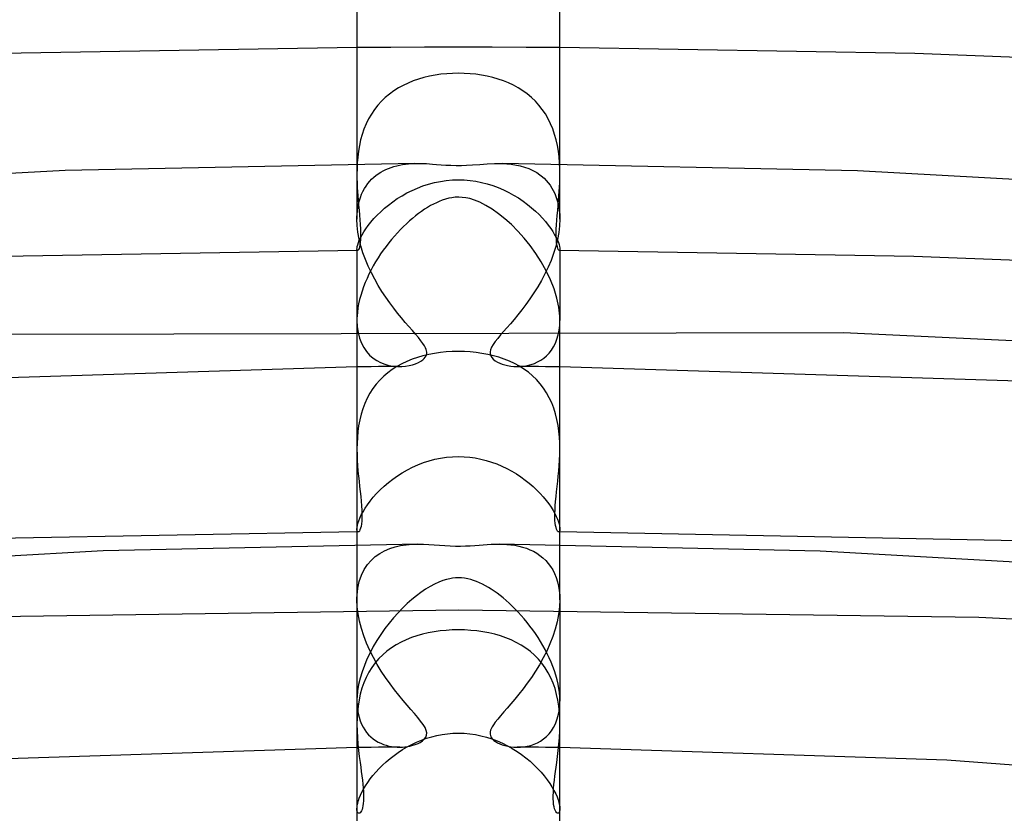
# Model space of a CAD drawing. Header units: millimetres. Extents: x -247 to 247, y -141 to 230.
# Tile 65 of 99: x -9 to 11, y 196 to 211. Entities that reach past the tile are written whole.
import ezdxf

# ---------------------------------------------------------------- set-up
doc = ezdxf.new("R2010")
doc.units = ezdxf.units.MM
doc.layers.add('HIDDEN', color=7, linetype='Continuous')
doc.layers.add('THICK', color=7, linetype='Continuous')

msp = doc.modelspace()

# ---------------------------------------------------------------- linework, layer by layer
at = {"layer": 'HIDDEN'}
for p, q in [((-1.333, 210.937), (-2, 210.934)), ((-0.667, 210.939), (-1.333, 210.937)), ((0, 210.94), (-0.667, 210.939)), ((0.667, 210.939), (0, 210.94)), ((1.333, 210.937), (0.667, 210.939)), ((2, 210.934), (1.333, 210.937)), ((-0.569, 210.369), (-0.679, 210.344)), ((-0.458, 210.391), (-0.569, 210.369)), ((-0.345, 210.407), (-0.458, 210.391)), ((-0.231, 210.418), (-0.345, 210.407)), ((-0.116, 210.425), (-0.231, 210.418)), ((0, 210.428), (-0.116, 210.425)), ((0.115, 210.425), (0, 210.428)), ((0.23, 210.418), (0.115, 210.425)), ((0.344, 210.407), (0.23, 210.418)), ((0.457, 210.391), (0.344, 210.407)), ((0.568, 210.37), (0.457, 210.391)), ((0.677, 210.344), (0.568, 210.37)), ((-1.089, 210.19), (-1.183, 210.139)), ((-0.991, 210.236), (-1.089, 210.19)), ((-0.89, 210.277), (-0.991, 210.236)), ((-0.786, 210.313), (-0.89, 210.277)), ((-0.679, 210.344), (-0.786, 210.313)), ((0.784, 210.313), (0.677, 210.344)), ((0.888, 210.278), (0.784, 210.313)), ((0.989, 210.237), (0.888, 210.278)), ((1.087, 210.191), (0.989, 210.237)), ((1.181, 210.14), (1.087, 210.191)), ((-1.36, 210.019), (-1.442, 209.951)), ((-1.274, 210.082), (-1.36, 210.019)), ((-1.183, 210.139), (-1.274, 210.082)), ((1.272, 210.083), (1.181, 210.14)), ((1.358, 210.021), (1.272, 210.083)), ((1.439, 209.953), (1.358, 210.021)), ((-1.59, 209.798), (-1.656, 209.714)), ((-1.518, 209.877), (-1.59, 209.798)), ((-1.442, 209.951), (-1.518, 209.877)), ((1.517, 209.879), (1.439, 209.953)), ((1.588, 209.8), (1.517, 209.879)), ((1.654, 209.716), (1.588, 209.8)), ((-1.716, 209.624), (-1.771, 209.53)), ((-1.656, 209.714), (-1.716, 209.624)), ((1.715, 209.627), (1.654, 209.716)), ((1.769, 209.533), (1.715, 209.627)), ((-1.819, 209.43), (-1.861, 209.328)), ((-1.771, 209.53), (-1.819, 209.43)), ((1.818, 209.434), (1.769, 209.533)), ((1.86, 209.33), (1.818, 209.434)), ((-1.897, 209.222), (-1.927, 209.114)), ((-1.861, 209.328), (-1.897, 209.222)), ((1.896, 209.224), (1.86, 209.33)), ((1.927, 209.116), (1.896, 209.224)), ((-1.927, 209.114), (-1.951, 209.003)), ((1.951, 209.005), (1.927, 209.116)), ((1.97, 208.893), (1.951, 209.005)), ((-1.97, 208.89), (-1.984, 208.777)), ((-1.951, 209.003), (-1.97, 208.89)), ((1.984, 208.779), (1.97, 208.893)), ((-2, 208.643), (-2, 207.555)), ((-1.993, 208.665), (-1.998, 208.553)), ((-1.984, 208.777), (-1.993, 208.665)), ((-1.215, 208.606), (-1.158, 208.619)), ((-1.158, 208.619), (-1.1, 208.629)), ((-1.1, 208.629), (-1.04, 208.637)), ((-1.04, 208.637), (-0.981, 208.643)), ((-0.981, 208.643), (-0.921, 208.648)), ((-0.921, 208.648), (-0.862, 208.65)), ((0.868, 208.65), (1.042, 208.637)), ((1.042, 208.637), (1.217, 208.606)), ((1.993, 208.666), (1.984, 208.779)), ((1.998, 208.553), (1.993, 208.666)), ((2, 207.555), (2, 208.643)), ((-1.998, 208.553), (-2, 208.441)), ((-2, 208.441), (-1.999, 208.353)), ((-1.625, 208.416), (-1.579, 208.449)), ((-1.579, 208.449), (-1.532, 208.479)), ((-1.532, 208.479), (-1.483, 208.507)), ((-1.483, 208.507), (-1.432, 208.532)), ((-1.432, 208.532), (-1.38, 208.554)), ((-1.38, 208.554), (-1.326, 208.574)), ((-1.326, 208.574), (-1.272, 208.591)), ((-1.272, 208.591), (-1.215, 208.606)), ((1.217, 208.606), (1.387, 208.551)), ((1.387, 208.551), (1.546, 208.471)), ((1.546, 208.471), (1.687, 208.363)), ((2, 208.442), (1.998, 208.553)), ((1.999, 208.354), (2, 208.442)), ((-1.999, 208.353), (-1.997, 208.266)), ((-1.997, 208.266), (-1.993, 208.18)), ((-1.821, 208.206), (-1.786, 208.254)), ((-1.786, 208.254), (-1.749, 208.299)), ((-1.749, 208.299), (-1.71, 208.341)), ((-1.71, 208.341), (-1.668, 208.38)), ((-1.668, 208.38), (-1.625, 208.416)), ((-0.7, 208.208), (-0.588, 208.244)), ((-0.588, 208.244), (-0.473, 208.274)), ((-0.473, 208.274), (-0.356, 208.298)), ((-0.356, 208.298), (-0.238, 208.316)), ((-0.238, 208.316), (-0.119, 208.326)), ((-0.119, 208.326), (0, 208.33)), ((0, 208.33), (0.116, 208.326)), ((0.116, 208.326), (0.231, 208.316)), ((0.231, 208.316), (0.345, 208.3)), ((0.345, 208.3), (0.458, 208.278)), ((0.458, 208.278), (0.569, 208.249)), ((0.569, 208.249), (0.679, 208.215)), ((1.687, 208.363), (1.808, 208.225)), ((1.993, 208.182), (1.997, 208.267)), ((1.997, 208.267), (1.999, 208.354)), ((-1.993, 208.18), (-1.988, 208.096)), ((-1.988, 208.096), (-1.982, 208.014)), ((-1.932, 207.983), (-1.909, 208.043)), ((-1.909, 208.043), (-1.882, 208.101)), ((-1.882, 208.101), (-1.853, 208.155)), ((-1.853, 208.155), (-1.821, 208.206)), ((-1.111, 208.015), (-1.014, 208.069)), ((-1.014, 208.069), (-0.913, 208.12)), ((-0.913, 208.12), (-0.808, 208.166)), ((-0.808, 208.166), (-0.7, 208.208)), ((0.679, 208.215), (0.786, 208.175)), ((0.786, 208.175), (0.89, 208.131)), ((0.89, 208.131), (0.991, 208.081)), ((0.991, 208.081), (1.089, 208.028)), ((1.808, 208.225), (1.902, 208.058)), ((1.902, 208.058), (1.967, 207.864)), ((1.982, 208.015), (1.988, 208.098)), ((1.988, 208.098), (1.993, 208.182)), ((-1.982, 208.014), (-1.975, 207.934)), ((-1.982, 207.787), (-1.968, 207.855)), ((-1.975, 207.934), (-1.966, 207.83)), ((-1.968, 207.855), (-1.952, 207.921)), ((-1.952, 207.921), (-1.932, 207.983)), ((-1.377, 207.832), (-1.293, 207.896)), ((-1.293, 207.896), (-1.204, 207.957)), ((-1.204, 207.957), (-1.111, 208.015)), ((1.089, 208.028), (1.184, 207.97)), ((1.184, 207.97), (1.274, 207.909)), ((1.274, 207.909), (1.36, 207.845)), ((1.36, 207.845), (1.442, 207.779)), ((1.966, 207.828), (1.975, 207.934)), ((1.967, 207.864), (1.997, 207.643)), ((1.975, 207.934), (1.982, 208.015)), ((-1.998, 207.643), (-1.991, 207.716)), ((-1.991, 207.716), (-1.982, 207.787)), ((-1.966, 207.83), (-1.957, 207.73)), ((-1.957, 207.73), (-1.949, 207.633)), ((-1.6, 207.632), (-1.53, 207.7)), ((-1.53, 207.7), (-1.456, 207.767)), ((-1.456, 207.767), (-1.377, 207.832)), ((1.442, 207.779), (1.518, 207.711)), ((1.518, 207.711), (1.59, 207.642)), ((1.948, 207.627), (1.957, 207.725)), ((1.957, 207.725), (1.966, 207.828)), ((-2, 207.585), (-1.999, 207.6)), ((-2, 207.57), (-2, 207.585)), ((-2, 207.555), (-2, 207.57)), ((-1.995, 207.427), (-2, 207.555)), ((-1.999, 207.614), (-1.998, 207.629)), ((-1.999, 207.6), (-1.999, 207.614)), ((-1.998, 207.629), (-1.998, 207.643)), ((-1.949, 207.633), (-1.941, 207.539)), ((-1.941, 207.539), (-1.935, 207.449)), ((-1.777, 207.428), (-1.724, 207.495)), ((-1.724, 207.495), (-1.664, 207.564)), ((-1.664, 207.564), (-1.6, 207.632)), ((1.59, 207.642), (1.656, 207.573)), ((1.656, 207.573), (1.717, 207.504)), ((1.717, 207.504), (1.771, 207.436)), ((1.934, 207.442), (1.94, 207.532)), ((1.94, 207.532), (1.948, 207.627)), ((2, 207.555), (1.995, 207.424)), ((1.997, 207.643), (1.998, 207.629)), ((1.998, 207.629), (1.999, 207.614)), ((1.999, 207.614), (1.999, 207.6)), ((1.999, 207.6), (2, 207.585)), ((2, 207.585), (2, 207.57)), ((2, 207.57), (2, 207.555)), ((-1.98, 207.295), (-1.995, 207.427)), ((-1.956, 207.161), (-1.98, 207.295)), ((-1.935, 207.449), (-1.93, 207.364)), ((-1.93, 207.364), (-1.928, 207.284)), ((-1.928, 207.284), (-1.928, 207.211)), ((-1.899, 207.242), (-1.864, 207.301)), ((-1.864, 207.301), (-1.823, 207.364)), ((-1.823, 207.364), (-1.777, 207.428)), ((1.771, 207.436), (1.819, 207.37)), ((1.819, 207.37), (1.861, 207.307)), ((1.861, 207.307), (1.897, 207.246)), ((1.928, 207.283), (1.93, 207.359)), ((1.928, 207.213), (1.928, 207.283)), ((1.93, 207.359), (1.934, 207.442)), ((1.979, 207.288), (1.954, 207.151)), ((1.995, 207.424), (1.979, 207.288)), ((-1.984, 207.05), (-1.971, 207.09)), ((-1.971, 207.09), (-1.953, 207.136)), ((-1.923, 207.026), (-1.956, 207.161)), ((-1.953, 207.136), (-1.929, 207.187)), ((-1.936, 207.091), (-1.943, 207.045)), ((-1.931, 207.147), (-1.936, 207.091)), ((-1.928, 207.211), (-1.931, 207.147)), ((-1.929, 207.187), (-1.899, 207.242)), ((1.897, 207.246), (1.927, 207.19)), ((1.954, 207.151), (1.919, 207.013)), ((1.927, 207.19), (1.951, 207.138)), ((1.931, 207.151), (1.928, 207.213)), ((1.935, 207.096), (1.931, 207.151)), ((1.942, 207.049), (1.935, 207.096)), ((1.951, 207.138), (1.97, 207.092)), ((1.97, 207.092), (1.984, 207.051)), ((-1.988, 206.934), (-8.967, 206.817)), ((-2, 206.964), (-1.998, 206.986)), ((-2, 206.953), (-2, 206.964)), ((-2, 206.964), (-2, 205.558)), ((-1.998, 206.945), (-2, 206.953)), ((-1.998, 206.986), (-1.993, 207.015)), ((-1.996, 206.939), (-1.998, 206.945)), ((-1.993, 206.935), (-1.996, 206.939)), ((-1.993, 207.015), (-1.984, 207.05)), ((-1.989, 206.934), (-1.993, 206.935)), ((-1.985, 206.934), (-1.989, 206.934)), ((-1.977, 206.941), (-1.985, 206.934)), ((-1.968, 206.956), (-1.977, 206.941)), ((-1.959, 206.977), (-1.968, 206.956)), ((-1.951, 207.007), (-1.959, 206.977)), ((-1.943, 207.045), (-1.951, 207.007)), ((-1.881, 206.891), (-1.923, 207.026)), ((-1.833, 206.757), (-1.881, 206.891)), ((1.876, 206.876), (1.826, 206.74)), ((1.919, 207.013), (1.876, 206.876)), ((1.95, 207.01), (1.942, 207.049)), ((1.959, 206.979), (1.95, 207.01)), ((1.968, 206.957), (1.959, 206.979)), ((1.977, 206.942), (1.968, 206.957)), ((1.985, 206.934), (1.977, 206.942)), ((1.984, 207.051), (1.993, 207.015)), ((1.989, 206.934), (1.985, 206.934)), ((8.975, 206.817), (1.988, 206.934)), ((1.993, 206.935), (1.989, 206.934)), ((1.993, 207.015), (1.998, 206.986)), ((1.996, 206.939), (1.993, 206.935)), ((1.998, 206.945), (1.996, 206.939)), ((1.998, 206.986), (2, 206.963)), ((2, 206.953), (1.998, 206.945)), ((2, 206.963), (2, 206.953)), ((2, 206.963), (2, 205.557)), ((-1.777, 206.625), (-1.833, 206.757)), ((1.826, 206.74), (1.768, 206.605)), ((15.941, 206.551), (8.975, 206.817)), ((-1.716, 206.496), (-1.777, 206.625)), ((-1.65, 206.369), (-1.716, 206.496)), ((1.768, 206.605), (1.705, 206.474)), ((-1.579, 206.245), (-1.65, 206.369)), ((1.637, 206.345), (1.564, 206.22)), ((1.705, 206.474), (1.637, 206.345)), ((-1.506, 206.127), (-1.579, 206.245)), ((-1.43, 206.013), (-1.506, 206.127)), ((1.488, 206.099), (1.409, 205.983)), ((1.564, 206.22), (1.488, 206.099)), ((-1.353, 205.904), (-1.43, 206.013)), ((-1.275, 205.8), (-1.353, 205.904)), ((1.409, 205.983), (1.33, 205.872)), ((-1.198, 205.701), (-1.275, 205.8)), ((1.251, 205.768), (1.173, 205.67)), ((1.33, 205.872), (1.251, 205.768)), ((-2, 205.557), (-1.994, 205.433)), ((-1.121, 205.607), (-1.198, 205.701)), ((-1.047, 205.519), (-1.121, 205.607)), ((-0.975, 205.436), (-1.047, 205.519)), ((1.097, 205.579), (1.024, 205.493)), ((1.173, 205.67), (1.097, 205.579)), ((1.996, 205.458), (2, 205.557)), ((-1.994, 205.433), (-1.977, 205.317)), ((-1.977, 205.317), (-1.95, 205.209)), ((-0.908, 205.359), (-0.975, 205.436)), ((-0.845, 205.286), (-0.908, 205.359)), ((0.891, 205.34), (0.831, 205.271)), ((0.955, 205.413), (0.891, 205.34)), ((1.024, 205.493), (0.955, 205.413)), ((1.968, 205.273), (1.986, 205.363)), ((1.986, 205.363), (1.996, 205.458)), ((7.587, 205.311), (-8.905, 205.279)), ((-1.95, 205.209), (-1.912, 205.11)), ((-0.788, 205.219), (-0.845, 205.286)), ((-0.738, 205.157), (-0.788, 205.219)), ((-0.698, 205.102), (-0.738, 205.157)), ((0.727, 205.142), (0.685, 205.083)), ((0.776, 205.204), (0.727, 205.142)), ((0.831, 205.271), (0.776, 205.204)), ((1.912, 205.11), (1.943, 205.188)), ((1.943, 205.188), (1.968, 205.273)), ((23.995, 204.547), (7.587, 205.311)), ((-1.912, 205.11), (-1.866, 205.022)), ((-1.866, 205.022), (-1.812, 204.943)), ((-1.812, 204.943), (-1.75, 204.875)), ((-0.67, 205.056), (-0.698, 205.102)), ((-0.65, 205.019), (-0.67, 205.056)), ((-0.637, 204.987), (-0.65, 205.019)), ((-0.629, 204.959), (-0.637, 204.987)), ((-0.625, 204.932), (-0.629, 204.959)), ((-0.625, 204.906), (-0.625, 204.932)), ((-0.238, 204.936), (-0.356, 204.924)), ((-0.12, 204.943), (-0.238, 204.936)), ((0, 204.945), (-0.12, 204.943)), ((0.117, 204.943), (0, 204.945)), ((0.234, 204.936), (0.117, 204.943)), ((0.35, 204.925), (0.234, 204.936)), ((0.634, 204.98), (0.625, 204.936)), ((0.625, 204.936), (0.626, 204.897)), ((0.654, 205.028), (0.634, 204.98)), ((0.685, 205.083), (0.654, 205.028)), ((1.787, 204.914), (1.834, 204.973)), ((1.834, 204.973), (1.876, 205.039)), ((1.876, 205.039), (1.912, 205.11)), ((-1.75, 204.875), (-1.683, 204.816)), ((-1.683, 204.816), (-1.61, 204.767)), ((-1.61, 204.767), (-1.533, 204.726)), ((-1.017, 204.75), (-1.116, 204.703)), ((-0.914, 204.791), (-1.017, 204.75)), ((-0.807, 204.828), (-0.914, 204.791)), ((-0.698, 204.859), (-0.807, 204.828)), ((-0.787, 204.726), (-0.739, 204.752)), ((-0.739, 204.752), (-0.701, 204.779)), ((-0.701, 204.779), (-0.672, 204.806)), ((-0.586, 204.886), (-0.698, 204.859)), ((-0.672, 204.806), (-0.652, 204.832)), ((-0.652, 204.832), (-0.638, 204.857)), ((-0.638, 204.857), (-0.629, 204.881)), ((-0.629, 204.881), (-0.625, 204.906)), ((-0.472, 204.907), (-0.586, 204.886)), ((-0.356, 204.924), (-0.472, 204.907)), ((0.464, 204.908), (0.35, 204.925)), ((0.578, 204.888), (0.464, 204.908)), ((0.689, 204.862), (0.578, 204.888)), ((0.626, 204.897), (0.637, 204.859)), ((0.637, 204.859), (0.657, 204.824)), ((0.657, 204.824), (0.687, 204.791)), ((0.687, 204.791), (0.725, 204.762)), ((0.797, 204.831), (0.689, 204.862)), ((0.725, 204.762), (0.768, 204.736)), ((0.768, 204.736), (0.814, 204.714)), ((0.903, 204.795), (0.797, 204.831)), ((1.006, 204.754), (0.903, 204.795)), ((1.105, 204.708), (1.006, 204.754)), ((1.497, 204.711), (1.561, 204.74)), ((1.561, 204.74), (1.623, 204.774)), ((1.623, 204.774), (1.681, 204.815)), ((1.681, 204.815), (1.736, 204.861)), ((1.736, 204.861), (1.787, 204.914)), ((-1.859, 204.644), (-2, 204.643)), ((-1.719, 204.645), (-1.859, 204.644)), ((-1.578, 204.647), (-1.719, 204.645)), ((-1.437, 204.648), (-1.578, 204.647)), ((-1.533, 204.726), (-1.453, 204.695)), ((-1.453, 204.695), (-1.369, 204.672)), ((-1.296, 204.648), (-1.437, 204.648)), ((-1.303, 204.591), (-1.39, 204.527)), ((-1.369, 204.672), (-1.284, 204.657)), ((-1.211, 204.65), (-1.303, 204.591)), ((-1.156, 204.649), (-1.296, 204.648)), ((-1.284, 204.657), (-1.2, 204.65)), ((-1.116, 204.703), (-1.211, 204.65)), ((-1.2, 204.65), (-1.118, 204.65)), ((-1.118, 204.65), (-1.043, 204.656)), ((-1.043, 204.656), (-0.971, 204.667)), ((-0.971, 204.667), (-0.904, 204.683)), ((-0.904, 204.683), (-0.843, 204.703)), ((-0.843, 204.703), (-0.787, 204.726)), ((0.814, 204.714), (0.862, 204.696)), ((0.862, 204.696), (0.914, 204.681)), ((0.914, 204.681), (0.97, 204.668)), ((0.97, 204.668), (1.03, 204.658)), ((1.03, 204.658), (1.092, 204.652)), ((1.092, 204.652), (1.156, 204.649)), ((1.201, 204.656), (1.105, 204.708)), ((1.156, 204.649), (1.224, 204.651)), ((1.296, 204.648), (1.156, 204.649)), ((1.292, 204.599), (1.201, 204.656)), ((1.224, 204.651), (1.293, 204.658)), ((1.38, 204.535), (1.292, 204.599)), ((1.293, 204.658), (1.363, 204.67)), ((1.437, 204.648), (1.296, 204.648)), ((1.363, 204.67), (1.431, 204.688)), ((1.431, 204.688), (1.497, 204.711)), ((1.578, 204.647), (1.437, 204.648)), ((1.719, 204.645), (1.578, 204.647)), ((1.859, 204.644), (1.719, 204.645)), ((2, 204.643), (1.859, 204.644)), ((-1.548, 204.382), (-1.619, 204.301)), ((-1.471, 204.457), (-1.548, 204.382)), ((-1.39, 204.527), (-1.471, 204.457)), ((1.462, 204.466), (1.38, 204.535)), ((1.54, 204.391), (1.462, 204.466)), ((1.611, 204.31), (1.54, 204.391)), ((-1.684, 204.214), (-1.744, 204.122)), ((-1.619, 204.301), (-1.684, 204.214)), ((1.677, 204.224), (1.611, 204.31)), ((1.737, 204.132), (1.677, 204.224)), ((-1.797, 204.024), (-1.843, 203.923)), ((-1.744, 204.122), (-1.797, 204.024)), ((1.791, 204.035), (1.737, 204.132)), ((1.839, 203.932), (1.791, 204.035)), ((-1.883, 203.818), (-1.917, 203.709)), ((-1.843, 203.923), (-1.883, 203.818)), ((1.88, 203.826), (1.839, 203.932)), ((1.914, 203.717), (1.88, 203.826)), ((-1.944, 203.597), (-1.966, 203.483)), ((-1.917, 203.709), (-1.944, 203.597)), ((1.942, 203.605), (1.914, 203.717)), ((1.965, 203.49), (1.942, 203.605)), ((-1.966, 203.483), (-1.982, 203.369)), ((1.981, 203.373), (1.965, 203.49)), ((-1.992, 203.254), (-1.998, 203.139)), ((-1.982, 203.369), (-1.992, 203.254)), ((1.992, 203.256), (1.981, 203.373)), ((1.998, 203.14), (1.992, 203.256)), ((-1.998, 203.139), (-2, 203.024)), ((-2, 203.024), (-1.998, 202.913)), ((2, 203.023), (1.998, 203.14)), ((1.998, 202.914), (2, 203.023)), ((-1.998, 202.913), (-1.994, 202.803)), ((-1.994, 202.803), (-1.987, 202.696)), ((-0.578, 202.791), (-0.464, 202.822)), ((-0.464, 202.822), (-0.35, 202.846)), ((-0.35, 202.846), (-0.234, 202.863)), ((-0.234, 202.863), (-0.117, 202.873)), ((-0.117, 202.873), (0, 202.876)), ((0, 202.876), (0.112, 202.873)), ((0.112, 202.873), (0.223, 202.864)), ((0.223, 202.864), (0.333, 202.848)), ((0.333, 202.848), (0.441, 202.827)), ((0.441, 202.827), (0.549, 202.8)), ((0.549, 202.8), (0.654, 202.767)), ((1.987, 202.699), (1.994, 202.806)), ((1.994, 202.806), (1.998, 202.914)), ((-1.987, 202.696), (-1.979, 202.591)), ((-1.106, 202.556), (-1.006, 202.613)), ((-1.006, 202.613), (-0.903, 202.666)), ((-0.903, 202.666), (-0.797, 202.713)), ((-0.797, 202.713), (-0.689, 202.755)), ((-0.689, 202.755), (-0.578, 202.791)), ((0.654, 202.767), (0.757, 202.729)), ((0.757, 202.729), (0.858, 202.687)), ((0.858, 202.687), (0.956, 202.64)), ((0.956, 202.64), (1.051, 202.588)), ((1.979, 202.594), (1.987, 202.699)), ((-1.979, 202.591), (-1.969, 202.489)), ((-1.969, 202.489), (-1.959, 202.39)), ((-1.38, 202.362), (-1.293, 202.43)), ((-1.293, 202.43), (-1.201, 202.495)), ((-1.201, 202.495), (-1.106, 202.556)), ((1.051, 202.588), (1.142, 202.533)), ((1.142, 202.533), (1.231, 202.475)), ((1.231, 202.475), (1.315, 202.413)), ((1.315, 202.413), (1.396, 202.349)), ((1.959, 202.39), (1.969, 202.491)), ((1.969, 202.491), (1.979, 202.594)), ((-1.959, 202.39), (-1.947, 202.286)), ((-1.947, 202.286), (-1.936, 202.185)), ((-1.612, 202.146), (-1.54, 202.219)), ((-1.54, 202.219), (-1.463, 202.292)), ((-1.463, 202.292), (-1.38, 202.362)), ((1.396, 202.349), (1.472, 202.283)), ((1.472, 202.283), (1.544, 202.216)), ((1.544, 202.216), (1.61, 202.148)), ((1.936, 202.183), (1.947, 202.285)), ((1.947, 202.285), (1.959, 202.39)), ((-1.936, 202.185), (-1.925, 202.087)), ((-1.925, 202.087), (-1.916, 201.993)), ((-1.738, 201.999), (-1.678, 202.073)), ((-1.678, 202.073), (-1.612, 202.146)), ((1.61, 202.148), (1.672, 202.079)), ((1.672, 202.079), (1.729, 202.011)), ((1.916, 201.992), (1.925, 202.085)), ((1.925, 202.085), (1.936, 202.183)), ((-1.916, 201.993), (-1.908, 201.903)), ((-1.908, 201.903), (-1.903, 201.818)), ((-1.88, 201.788), (-1.839, 201.856)), ((-1.839, 201.856), (-1.792, 201.927)), ((-1.792, 201.927), (-1.738, 201.999)), ((1.729, 202.011), (1.78, 201.943)), ((1.78, 201.943), (1.826, 201.876)), ((1.826, 201.876), (1.866, 201.813)), ((1.901, 201.748), (1.904, 201.823)), ((1.904, 201.823), (1.909, 201.905)), ((1.909, 201.905), (1.916, 201.992)), ((-1.965, 201.608), (-1.943, 201.664)), ((-1.943, 201.664), (-1.914, 201.724)), ((-1.914, 201.724), (-1.88, 201.788)), ((-1.901, 201.667), (-1.904, 201.603)), ((-1.903, 201.818), (-1.901, 201.738)), ((-1.901, 201.738), (-1.901, 201.667)), ((1.866, 201.813), (1.9, 201.752)), ((1.9, 201.752), (1.929, 201.695)), ((1.901, 201.679), (1.901, 201.748)), ((1.903, 201.617), (1.901, 201.679)), ((1.929, 201.695), (1.952, 201.641)), ((1.952, 201.641), (1.971, 201.591)), ((-2, 201.446), (-1.998, 201.477)), ((-1.999, 201.428), (-2, 201.446)), ((-1.998, 201.477), (-1.992, 201.514)), ((-1.992, 201.514), (-1.981, 201.558)), ((-1.981, 201.558), (-1.965, 201.608)), ((-1.929, 201.461), (-1.94, 201.43)), ((-1.918, 201.5), (-1.929, 201.461)), ((-1.91, 201.548), (-1.918, 201.5)), ((-1.904, 201.603), (-1.91, 201.548)), ((1.908, 201.562), (1.903, 201.617)), ((1.915, 201.516), (1.908, 201.562)), ((1.924, 201.477), (1.915, 201.516)), ((1.934, 201.445), (1.924, 201.477)), ((1.944, 201.421), (1.934, 201.445)), ((1.971, 201.591), (1.984, 201.547)), ((1.984, 201.547), (1.993, 201.508)), ((1.993, 201.508), (1.998, 201.474)), ((1.998, 201.474), (2, 201.446)), ((2, 201.446), (1.999, 201.428)), ((-1.996, 201.39), (-2, 201.39)), ((-1.997, 201.414), (-1.999, 201.428)), ((-1.993, 201.403), (-1.997, 201.414)), ((-1.992, 201.39), (-1.996, 201.39)), ((-1.988, 201.395), (-1.993, 201.403)), ((-1.988, 201.39), (-1.992, 201.39)), ((-1.982, 201.391), (-1.988, 201.395)), ((-1.985, 201.39), (-1.988, 201.39)), ((-1.981, 201.39), (-1.985, 201.39)), ((-1.976, 201.39), (-1.982, 201.391)), ((-1.977, 201.39), (-1.981, 201.39)), ((-1.964, 201.395), (-1.976, 201.39)), ((-1.952, 201.408), (-1.964, 201.395)), ((-1.94, 201.43), (-1.952, 201.408)), ((1.955, 201.404), (1.944, 201.421)), ((1.966, 201.394), (1.955, 201.404)), ((1.976, 201.39), (1.966, 201.394)), ((1.983, 201.391), (1.976, 201.39)), ((1.981, 201.39), (1.977, 201.39)), ((1.985, 201.39), (1.981, 201.39)), ((1.988, 201.395), (1.983, 201.391)), ((1.988, 201.39), (1.985, 201.39)), ((1.993, 201.403), (1.988, 201.395)), ((1.992, 201.39), (1.988, 201.39)), ((1.996, 201.39), (1.992, 201.39)), ((1.997, 201.414), (1.993, 201.403)), ((2, 201.39), (1.996, 201.39)), ((1.999, 201.428), (1.997, 201.414)), ((-2, 201.142), (-2, 200.054)), ((-1.454, 201.02), (-1.354, 201.063)), ((-1.354, 201.063), (-1.249, 201.097)), ((-1.249, 201.097), (-1.139, 201.122)), ((-1.139, 201.122), (-1.027, 201.138)), ((-1.027, 201.138), (-0.913, 201.148)), ((-0.913, 201.148), (-0.801, 201.151)), ((0.802, 201.151), (0.879, 201.149)), ((0.879, 201.149), (0.957, 201.145)), ((0.957, 201.145), (1.035, 201.137)), ((1.035, 201.137), (1.112, 201.126)), ((1.112, 201.126), (1.19, 201.111)), ((1.19, 201.111), (1.266, 201.092)), ((1.266, 201.092), (1.34, 201.068)), ((1.34, 201.068), (1.411, 201.04)), ((2, 200.054), (2, 201.142)), ((-1.719, 200.83), (-1.638, 200.904)), ((-1.638, 200.904), (-1.549, 200.968)), ((-1.549, 200.968), (-1.454, 201.02)), ((1.411, 201.04), (1.479, 201.008)), ((1.479, 201.008), (1.545, 200.97)), ((1.545, 200.97), (1.607, 200.928)), ((1.607, 200.928), (1.666, 200.881)), ((1.666, 200.881), (1.721, 200.829)), ((-1.857, 200.647), (-1.793, 200.745)), ((-1.793, 200.745), (-1.719, 200.83)), ((1.721, 200.829), (1.772, 200.771)), ((1.772, 200.771), (1.818, 200.709)), ((1.818, 200.709), (1.86, 200.642)), ((-1.953, 200.416), (-1.911, 200.537)), ((-1.911, 200.537), (-1.857, 200.647)), ((1.86, 200.642), (1.896, 200.57)), ((1.896, 200.57), (1.928, 200.493)), ((1.928, 200.493), (1.954, 200.41)), ((-1.998, 200.142), (-1.982, 200.284)), ((-1.982, 200.284), (-1.953, 200.416)), ((1.954, 200.41), (1.975, 200.324)), ((1.975, 200.324), (1.989, 200.235)), ((-2, 200.083), (-1.999, 200.098)), ((-2, 200.069), (-2, 200.083)), ((-1.999, 200.113), (-1.998, 200.127)), ((-1.999, 200.098), (-1.999, 200.113)), ((-1.998, 200.127), (-1.998, 200.142)), ((1.989, 200.235), (1.997, 200.142)), ((1.997, 200.142), (1.998, 200.127)), ((1.998, 200.127), (1.999, 200.113)), ((1.999, 200.113), (1.999, 200.098)), ((1.999, 200.098), (2, 200.083)), ((2, 200.083), (2, 200.069)), ((-2, 200.054), (-2, 200.069)), ((-1.994, 199.917), (-2, 200.054)), ((-2, 200.054), (-2, 198.056)), ((-1.977, 199.776), (-1.994, 199.917)), ((1.994, 199.911), (1.976, 199.766)), ((2, 200.054), (1.994, 199.911)), ((2, 200.069), (2, 200.054)), ((2, 200.054), (2, 198.056)), ((0.008, 199.851), (-10.248, 199.701)), ((-1.95, 199.632), (-1.977, 199.776)), ((10.26, 199.701), (0.008, 199.851)), ((1.976, 199.766), (1.947, 199.619)), ((20.477, 199.25), (10.26, 199.701)), ((-1.912, 199.487), (-1.95, 199.632)), ((1.947, 199.619), (1.908, 199.473)), ((-1.865, 199.343), (-1.912, 199.487)), ((-1.809, 199.198), (-1.865, 199.343)), ((-0.926, 199.308), (-1.03, 199.266)), ((-0.818, 199.345), (-0.926, 199.308)), ((-0.706, 199.376), (-0.818, 199.345)), ((-0.593, 199.402), (-0.706, 199.376)), ((-0.477, 199.423), (-0.593, 199.402)), ((-0.359, 199.439), (-0.477, 199.423)), ((-0.24, 199.451), (-0.359, 199.439)), ((-0.12, 199.458), (-0.24, 199.451)), ((0, 199.46), (-0.12, 199.458)), ((0.123, 199.458), (0, 199.46)), ((0.244, 199.451), (0.123, 199.458)), ((0.365, 199.439), (0.244, 199.451)), ((0.484, 199.422), (0.365, 199.439)), ((0.601, 199.4), (0.484, 199.422)), ((0.715, 199.373), (0.601, 199.4)), ((0.827, 199.342), (0.715, 199.373)), ((0.935, 199.305), (0.827, 199.342)), ((1.04, 199.262), (0.935, 199.305)), ((1.859, 199.327), (1.803, 199.183)), ((1.908, 199.473), (1.859, 199.327)), ((-1.746, 199.056), (-1.809, 199.198)), ((-1.321, 199.107), (-1.409, 199.042)), ((-1.228, 199.166), (-1.321, 199.107)), ((-1.131, 199.219), (-1.228, 199.166)), ((-1.03, 199.266), (-1.131, 199.219)), ((1.141, 199.214), (1.04, 199.262)), ((1.238, 199.16), (1.141, 199.214)), ((1.33, 199.1), (1.238, 199.16)), ((1.803, 199.183), (1.74, 199.043)), ((-1.676, 198.917), (-1.746, 199.056)), ((-1.601, 198.781), (-1.676, 198.917)), ((-1.492, 198.97), (-1.569, 198.893)), ((-1.409, 199.042), (-1.492, 198.97)), ((1.418, 199.034), (1.33, 199.1)), ((1.5, 198.963), (1.418, 199.034)), ((1.577, 198.885), (1.5, 198.963)), ((1.74, 199.043), (1.67, 198.906)), ((-1.706, 198.721), (-1.766, 198.625)), ((-1.641, 198.81), (-1.706, 198.721)), ((-1.569, 198.893), (-1.641, 198.81)), ((-1.52, 198.648), (-1.601, 198.781)), ((1.596, 198.773), (1.518, 198.645)), ((1.647, 198.802), (1.577, 198.885)), ((1.67, 198.906), (1.596, 198.773)), ((1.712, 198.712), (1.647, 198.802)), ((-1.818, 198.524), (-1.864, 198.419)), ((-1.766, 198.625), (-1.818, 198.524)), ((-1.435, 198.52), (-1.52, 198.648)), ((1.518, 198.645), (1.438, 198.523)), ((1.771, 198.616), (1.712, 198.712)), ((1.822, 198.515), (1.771, 198.616)), ((-1.864, 198.419), (-1.902, 198.31)), ((-1.348, 198.397), (-1.435, 198.52)), ((-1.261, 198.281), (-1.348, 198.397)), ((1.356, 198.408), (1.274, 198.298)), ((1.438, 198.523), (1.356, 198.408)), ((1.867, 198.411), (1.822, 198.515)), ((1.905, 198.302), (1.867, 198.411)), ((-1.934, 198.196), (-1.959, 198.079)), ((-1.902, 198.31), (-1.934, 198.196)), ((-1.175, 198.173), (-1.261, 198.281)), ((-1.091, 198.071), (-1.175, 198.173)), ((1.193, 198.194), (1.113, 198.097)), ((1.274, 198.298), (1.193, 198.194)), ((1.936, 198.189), (1.905, 198.302)), ((1.96, 198.073), (1.936, 198.189)), ((-2, 198.056), (-1.997, 197.971)), ((-1.997, 197.971), (-1.99, 197.89)), ((-1.978, 197.96), (-1.991, 197.841)), ((-1.959, 198.079), (-1.978, 197.96)), ((-1.011, 197.977), (-1.091, 198.071)), ((-0.936, 197.891), (-1.011, 197.977)), ((1.035, 198.005), (0.962, 197.92)), ((1.113, 198.097), (1.035, 198.005)), ((1.979, 197.955), (1.96, 198.073)), ((1.991, 197.837), (1.979, 197.955)), ((1.986, 197.861), (1.996, 197.956)), ((1.996, 197.956), (2, 198.056)), ((-1.991, 197.841), (-1.998, 197.72)), ((-1.99, 197.89), (-1.977, 197.812)), ((-1.977, 197.812), (-1.959, 197.738)), ((-0.866, 197.811), (-0.936, 197.891)), ((-0.802, 197.736), (-0.866, 197.811)), ((0.83, 197.769), (0.774, 197.702)), ((0.893, 197.842), (0.83, 197.769)), ((0.962, 197.92), (0.893, 197.842)), ((1.943, 197.688), (1.968, 197.772)), ((1.968, 197.772), (1.986, 197.861)), ((1.998, 197.718), (1.991, 197.837)), ((-1.998, 197.72), (-2, 197.6)), ((-2, 197.6), (-1.998, 197.468)), ((-1.959, 197.738), (-1.937, 197.669)), ((-1.937, 197.669), (-1.91, 197.604)), ((-1.91, 197.604), (-1.88, 197.545)), ((-0.744, 197.664), (-0.802, 197.736)), ((-0.695, 197.596), (-0.744, 197.664)), ((-0.658, 197.535), (-0.695, 197.596)), ((0.691, 197.59), (0.665, 197.548)), ((0.727, 197.641), (0.691, 197.59)), ((0.774, 197.702), (0.727, 197.641)), ((1.875, 197.537), (1.912, 197.609)), ((1.912, 197.609), (1.943, 197.688)), ((1.997, 197.467), (2, 197.599)), ((2, 197.599), (1.998, 197.718)), ((-1.998, 197.468), (-1.991, 197.338)), ((-1.88, 197.545), (-1.846, 197.489)), ((-1.846, 197.489), (-1.809, 197.439)), ((-1.809, 197.439), (-1.769, 197.392)), ((-1.769, 197.392), (-1.726, 197.35)), ((-0.635, 197.48), (-0.658, 197.535)), ((-0.643, 197.346), (-0.628, 197.388)), ((-0.625, 197.432), (-0.635, 197.48)), ((-0.628, 197.388), (-0.625, 197.432)), ((-0.526, 197.353), (-0.423, 197.379)), ((-0.423, 197.379), (-0.319, 197.399)), ((-0.319, 197.399), (-0.213, 197.414)), ((-0.213, 197.414), (-0.107, 197.423)), ((-0.107, 197.423), (0, 197.426)), ((0, 197.426), (0.112, 197.423)), ((0.112, 197.423), (0.224, 197.413)), ((0.224, 197.413), (0.335, 197.397)), ((0.335, 197.397), (0.445, 197.374)), ((0.445, 197.374), (0.553, 197.346)), ((0.628, 197.454), (0.625, 197.427)), ((0.625, 197.427), (0.625, 197.402)), ((0.625, 197.402), (0.63, 197.378)), ((0.635, 197.482), (0.628, 197.454)), ((0.63, 197.378), (0.639, 197.355)), ((0.647, 197.512), (0.635, 197.482)), ((0.665, 197.548), (0.647, 197.512)), ((1.734, 197.358), (1.786, 197.411)), ((1.786, 197.411), (1.833, 197.471)), ((1.833, 197.471), (1.875, 197.537)), ((1.991, 197.337), (1.997, 197.467)), ((-1.991, 197.338), (-1.981, 197.211)), ((-1.981, 197.211), (-1.968, 197.086)), ((-1.726, 197.35), (-1.68, 197.313)), ((-1.68, 197.313), (-1.633, 197.279)), ((-1.633, 197.279), (-1.583, 197.25)), ((-1.583, 197.25), (-1.532, 197.225)), ((-1.532, 197.225), (-1.479, 197.203)), ((-1.479, 197.203), (-1.426, 197.186)), ((-1.426, 197.186), (-1.371, 197.171)), ((-1.371, 197.171), (-1.317, 197.161)), ((-1.011, 197.153), (-0.919, 197.201)), ((-1.006, 197.161), (-0.96, 197.169)), ((-0.96, 197.169), (-0.916, 197.18)), ((-0.919, 197.201), (-0.824, 197.246)), ((-0.916, 197.18), (-0.874, 197.192)), ((-0.874, 197.192), (-0.835, 197.205)), ((-0.835, 197.205), (-0.796, 197.222)), ((-0.824, 197.246), (-0.727, 197.287)), ((-0.796, 197.222), (-0.753, 197.244)), ((-0.753, 197.244), (-0.71, 197.272)), ((-0.727, 197.287), (-0.628, 197.323)), ((-0.71, 197.272), (-0.672, 197.306)), ((-0.672, 197.306), (-0.643, 197.346)), ((-0.628, 197.323), (-0.526, 197.353)), ((0.553, 197.346), (0.66, 197.312)), ((0.639, 197.355), (0.652, 197.331)), ((0.652, 197.331), (0.671, 197.307)), ((0.66, 197.312), (0.764, 197.272)), ((0.671, 197.307), (0.697, 197.282)), ((0.697, 197.282), (0.73, 197.258)), ((0.73, 197.258), (0.77, 197.234)), ((0.764, 197.272), (0.866, 197.227)), ((0.77, 197.234), (0.815, 197.213)), ((0.815, 197.213), (0.865, 197.195)), ((0.865, 197.195), (0.918, 197.179)), ((0.866, 197.227), (0.966, 197.177)), ((0.918, 197.179), (0.975, 197.167)), ((0.966, 197.177), (1.062, 197.123)), ((0.975, 197.167), (1.033, 197.157)), ((1.29, 197.157), (1.358, 197.169)), ((1.358, 197.169), (1.425, 197.185)), ((1.425, 197.185), (1.491, 197.208)), ((1.491, 197.208), (1.556, 197.236)), ((1.556, 197.236), (1.618, 197.27)), ((1.618, 197.27), (1.678, 197.311)), ((1.678, 197.311), (1.734, 197.358)), ((1.968, 197.084), (1.98, 197.209)), ((1.98, 197.209), (1.991, 197.337)), ((-1.859, 197.143), (-2, 197.141)), ((-1.968, 197.086), (-1.953, 196.964)), ((-1.719, 197.144), (-1.859, 197.143)), ((-1.578, 197.146), (-1.719, 197.144)), ((-1.437, 197.147), (-1.578, 197.146)), ((-1.297, 197.148), (-1.437, 197.147)), ((-1.348, 196.923), (-1.269, 196.985)), ((-1.317, 197.161), (-1.262, 197.154)), ((-1.156, 197.149), (-1.297, 197.148)), ((-1.269, 196.985), (-1.186, 197.044)), ((-1.262, 197.154), (-1.209, 197.15)), ((-1.209, 197.15), (-1.156, 197.149)), ((-1.186, 197.044), (-1.1, 197.1)), ((-1.156, 197.149), (-1.105, 197.15)), ((-1.105, 197.15), (-1.055, 197.154)), ((-1.1, 197.1), (-1.011, 197.153)), ((-1.055, 197.154), (-1.006, 197.161)), ((1.033, 197.157), (1.094, 197.151)), ((1.062, 197.123), (1.155, 197.065)), ((1.094, 197.151), (1.156, 197.149)), ((1.155, 197.065), (1.245, 197.003)), ((1.156, 197.149), (1.223, 197.151)), ((1.297, 197.148), (1.156, 197.149)), ((1.223, 197.151), (1.29, 197.157)), ((1.245, 197.003), (1.331, 196.938)), ((1.437, 197.147), (1.297, 197.148)), ((1.578, 197.146), (1.437, 197.147)), ((1.719, 197.144), (1.578, 197.146)), ((1.859, 197.143), (1.719, 197.144)), ((2, 197.141), (1.859, 197.143)), ((1.953, 196.963), (1.968, 197.084)), ((-1.953, 196.964), (-1.938, 196.846)), ((-1.938, 196.846), (-1.926, 196.756)), ((-1.563, 196.727), (-1.495, 196.794)), ((-1.495, 196.794), (-1.424, 196.86)), ((-1.424, 196.86), (-1.348, 196.923)), ((1.331, 196.938), (1.412, 196.87)), ((1.412, 196.87), (1.489, 196.8)), ((1.489, 196.8), (1.562, 196.728)), ((1.925, 196.755), (1.938, 196.846)), ((1.938, 196.846), (1.953, 196.963)), ((-1.926, 196.756), (-1.914, 196.668)), ((-1.914, 196.668), (-1.902, 196.583)), ((-1.738, 196.522), (-1.685, 196.59)), ((-1.685, 196.59), (-1.626, 196.659)), ((-1.626, 196.659), (-1.563, 196.727)), ((1.562, 196.728), (1.63, 196.655)), ((1.63, 196.655), (1.692, 196.581)), ((1.902, 196.58), (1.913, 196.667)), ((1.913, 196.667), (1.925, 196.755)), ((-1.902, 196.583), (-1.892, 196.5)), ((-1.892, 196.5), (-1.883, 196.421)), ((-1.883, 196.421), (-1.876, 196.344)), ((-1.83, 196.389), (-1.787, 196.455)), ((-1.787, 196.455), (-1.738, 196.522)), ((1.692, 196.581), (1.748, 196.508)), ((1.748, 196.508), (1.799, 196.436)), ((1.799, 196.436), (1.844, 196.366)), ((1.876, 196.337), (1.883, 196.415)), ((1.883, 196.415), (1.892, 196.496)), ((1.892, 196.496), (1.902, 196.58)), ((-1.953, 196.147), (-1.93, 196.203)), ((-1.93, 196.203), (-1.902, 196.262)), ((-1.902, 196.262), (-1.868, 196.324)), ((-1.876, 196.344), (-1.871, 196.273)), ((-1.871, 196.273), (-1.869, 196.207)), ((-1.869, 196.207), (-1.869, 196.145)), ((-1.868, 196.324), (-1.83, 196.389)), ((1.844, 196.366), (1.884, 196.297)), ((1.868, 196.193), (1.871, 196.263)), ((1.871, 196.263), (1.876, 196.337)), ((1.884, 196.297), (1.917, 196.231)), ((1.917, 196.231), (1.944, 196.17)), ((-1.998, 195.967), (-1.993, 196.005)), ((-1.993, 196.005), (-1.984, 196.048)), ((-1.984, 196.048), (-1.971, 196.096)), ((-1.971, 196.096), (-1.953, 196.147)), ((-1.875, 196.039), (-1.881, 195.994)), ((-1.871, 196.089), (-1.875, 196.039)), ((-1.869, 196.145), (-1.871, 196.089)), ((1.869, 196.13), (1.868, 196.193)), ((1.872, 196.072), (1.869, 196.13)), ((1.877, 196.021), (1.872, 196.072)), ((1.885, 195.976), (1.877, 196.021)), ((1.944, 196.17), (1.965, 196.112)), ((1.965, 196.112), (1.981, 196.06)), ((1.981, 196.06), (1.992, 196.012)), ((1.992, 196.012), (1.998, 195.97)), ((-2, 195.934), (-1.998, 195.967)), ((-1.999, 195.906), (-2, 195.934)), ((-1.994, 195.884), (-1.999, 195.906)), ((-1.988, 195.867), (-1.994, 195.884)), ((-1.98, 195.855), (-1.988, 195.867)), ((-1.97, 195.848), (-1.98, 195.855)), ((-1.96, 195.846), (-1.97, 195.848)), ((-1.948, 195.849), (-1.96, 195.846)), ((-1.935, 195.858), (-1.948, 195.849)), ((-1.923, 195.873), (-1.935, 195.858)), ((-1.911, 195.894), (-1.923, 195.873)), ((-1.9, 195.921), (-1.911, 195.894)), ((-1.89, 195.954), (-1.9, 195.921)), ((-1.881, 195.994), (-1.89, 195.954)), ((1.894, 195.937), (1.885, 195.976)), ((1.906, 195.906), (1.894, 195.937)), ((1.918, 195.88), (1.906, 195.906)), ((1.932, 195.862), (1.918, 195.88)), ((1.945, 195.85), (1.932, 195.862)), ((1.959, 195.846), (1.945, 195.85)), ((1.97, 195.847), (1.959, 195.846)), ((1.979, 195.854), (1.97, 195.847)), ((1.988, 195.866), (1.979, 195.854)), ((1.994, 195.884), (1.988, 195.866)), ((1.998, 195.906), (1.994, 195.884)), ((1.998, 195.97), (2, 195.934)), ((2, 195.934), (1.998, 195.906))]:
    msp.add_line(p, q, dxfattribs=at)
at = {"layer": 'THICK'}
for p, q in [((-2, 213.059), (-2, 208.643)), ((2, 208.643), (2, 213.059)), ((-2, 210.934), (-9.005, 210.817)), ((8.994, 210.818), (2, 210.934)), ((15.975, 210.554), (8.994, 210.818)), ((-0.862, 208.65), (-7.753, 208.51)), ((-0.862, 208.65), (-0.803, 208.651)), ((-0.803, 208.651), (-0.744, 208.651)), ((-0.744, 208.651), (-0.686, 208.649)), ((-0.686, 208.649), (-0.629, 208.647)), ((-0.629, 208.647), (-0.573, 208.643)), ((-0.573, 208.643), (-0.508, 208.639)), ((-0.508, 208.639), (-0.431, 208.633)), ((-0.431, 208.633), (-0.343, 208.626)), ((-0.343, 208.626), (-0.248, 208.619)), ((-0.248, 208.619), (-0.148, 208.614)), ((0.162, 208.614), (0.28, 208.622)), ((0.28, 208.622), (0.419, 208.632)), ((0.419, 208.632), (0.566, 208.643)), ((0.566, 208.643), (0.714, 208.65)), ((0.714, 208.65), (0.866, 208.65)), ((7.866, 208.506), (0.866, 208.65)), ((-7.753, 208.51), (-15.204, 208.105)), ((-0.148, 208.614), (-0.045, 208.611)), ((-0.045, 208.611), (0.059, 208.611)), ((0.059, 208.611), (0.162, 208.614)), ((15.474, 208.085), (7.866, 208.506)), ((-0.492, 207.85), (-0.55, 207.819)), ((-0.435, 207.878), (-0.492, 207.85)), ((-0.377, 207.904), (-0.435, 207.878)), ((-0.317, 207.928), (-0.377, 207.904)), ((-0.255, 207.948), (-0.317, 207.928)), ((-0.192, 207.964), (-0.255, 207.948)), ((-0.127, 207.976), (-0.192, 207.964)), ((-0.061, 207.984), (-0.127, 207.976)), ((0.006, 207.986), (-0.061, 207.984)), ((0.074, 207.982), (0.006, 207.986)), ((0.144, 207.974), (0.074, 207.982)), ((0.223, 207.957), (0.144, 207.974)), ((0.315, 207.928), (0.223, 207.957)), ((0.421, 207.885), (0.315, 207.928)), ((0.54, 207.825), (0.421, 207.885)), ((-0.785, 207.664), (-0.845, 207.618)), ((-0.726, 207.707), (-0.785, 207.664)), ((-0.666, 207.748), (-0.726, 207.707)), ((-0.608, 207.785), (-0.666, 207.748)), ((-0.55, 207.819), (-0.608, 207.785)), ((0.663, 207.75), (0.54, 207.825)), ((0.789, 207.661), (0.663, 207.75)), ((0.916, 207.559), (0.789, 207.661)), ((-1.025, 207.463), (-1.084, 207.406)), ((-0.965, 207.517), (-1.025, 207.463)), ((-0.905, 207.569), (-0.965, 207.517)), ((-0.845, 207.618), (-0.905, 207.569)), ((1.044, 207.445), (0.916, 207.559)), ((-1.202, 207.285), (-1.26, 207.221)), ((-1.143, 207.347), (-1.202, 207.285)), ((-1.084, 207.406), (-1.143, 207.347)), ((1.17, 207.319), (1.044, 207.445)), ((1.294, 207.181), (1.17, 207.319)), ((-1.373, 207.086), (-1.427, 207.015)), ((-1.317, 207.154), (-1.373, 207.086)), ((-1.26, 207.221), (-1.317, 207.154)), ((1.413, 207.034), (1.294, 207.181)), ((-1.481, 206.942), (-1.533, 206.867)), ((-1.427, 207.015), (-1.481, 206.942)), ((1.527, 206.876), (1.413, 207.034)), ((1.633, 206.71), (1.527, 206.876)), ((-1.632, 206.712), (-1.678, 206.632)), ((-1.583, 206.79), (-1.632, 206.712)), ((-1.533, 206.867), (-1.583, 206.79)), ((1.729, 206.537), (1.633, 206.71)), ((-1.722, 206.552), (-1.763, 206.47)), ((-1.678, 206.632), (-1.722, 206.552)), ((1.814, 206.36), (1.729, 206.537)), ((-1.837, 206.304), (-1.87, 206.22)), ((-1.801, 206.387), (-1.837, 206.304)), ((-1.763, 206.47), (-1.801, 206.387)), ((1.885, 206.179), (1.814, 206.36)), ((-1.899, 206.136), (-1.925, 206.052)), ((-1.87, 206.22), (-1.899, 206.136)), ((1.94, 205.997), (1.885, 206.179)), ((-1.947, 205.968), (-1.966, 205.885)), ((-1.925, 206.052), (-1.947, 205.968)), ((1.978, 205.818), (1.94, 205.997)), ((-1.991, 205.722), (-1.998, 205.643)), ((-1.98, 205.803), (-1.991, 205.722)), ((-1.966, 205.885), (-1.98, 205.803)), ((1.997, 205.643), (1.978, 205.818)), ((-1.999, 205.6), (-2, 205.586)), ((-2, 205.586), (-2, 205.571)), ((-2, 205.571), (-2, 205.557)), ((-2, 205.557), (-2, 201.142)), ((-1.998, 205.628), (-1.999, 205.614)), ((-1.999, 205.614), (-1.999, 205.6)), ((-1.998, 205.643), (-1.998, 205.628)), ((1.998, 205.628), (1.997, 205.643)), ((1.999, 205.614), (1.998, 205.628)), ((1.999, 205.6), (1.999, 205.614)), ((2, 205.586), (1.999, 205.6)), ((2, 205.571), (2, 205.586)), ((2, 205.557), (2, 205.571)), ((2, 201.142), (2, 205.557)), ((-2, 204.643), (-11.038, 204.359)), ((11.038, 204.359), (2, 204.643)), ((-2, 201.39), (-10.446, 201.233)), ((11.032, 201.215), (2, 201.39)), ((-0.802, 201.151), (-7.002, 201.018)), ((-0.801, 201.151), (-0.69, 201.149)), ((-0.69, 201.149), (-0.581, 201.144)), ((-0.581, 201.144), (-0.476, 201.137)), ((-0.476, 201.137), (-0.371, 201.128)), ((-0.371, 201.128), (-0.268, 201.121)), ((-0.268, 201.121), (-0.164, 201.114)), ((-0.164, 201.114), (-0.06, 201.111)), ((-0.06, 201.111), (0.042, 201.111)), ((0.042, 201.111), (0.139, 201.113)), ((0.139, 201.113), (0.232, 201.118)), ((0.232, 201.118), (0.321, 201.124)), ((0.321, 201.124), (0.407, 201.131)), ((0.407, 201.131), (0.49, 201.137)), ((0.49, 201.137), (0.57, 201.143)), ((0.57, 201.143), (0.646, 201.147)), ((0.646, 201.147), (0.723, 201.15)), ((0.723, 201.15), (0.802, 201.151)), ((7.128, 201.013), (0.802, 201.151)), ((-7.002, 201.018), (-13.163, 200.674)), ((13.413, 200.656), (7.128, 201.013)), ((-0.171, 200.468), (-0.234, 200.454)), ((-0.114, 200.478), (-0.171, 200.468)), ((-0.057, 200.484), (-0.114, 200.478)), ((0.001, 200.486), (-0.057, 200.484)), ((0.062, 200.483), (0.001, 200.486)), ((0.123, 200.477), (0.062, 200.483)), ((0.183, 200.466), (0.123, 200.477)), ((0.242, 200.451), (0.183, 200.466)), ((-0.559, 200.314), (-0.648, 200.259)), ((-0.471, 200.361), (-0.559, 200.314)), ((-0.384, 200.401), (-0.471, 200.361)), ((-0.305, 200.432), (-0.384, 200.401)), ((-0.234, 200.454), (-0.305, 200.432)), ((0.3, 200.433), (0.242, 200.451)), ((0.358, 200.412), (0.3, 200.433)), ((0.416, 200.387), (0.358, 200.412)), ((0.475, 200.359), (0.416, 200.387)), ((0.532, 200.329), (0.475, 200.359)), ((0.59, 200.296), (0.532, 200.329)), ((0.647, 200.26), (0.59, 200.296)), ((-0.828, 200.131), (-0.918, 200.057)), ((-0.738, 200.198), (-0.828, 200.131)), ((-0.648, 200.259), (-0.738, 200.198)), ((0.704, 200.222), (0.647, 200.26)), ((0.762, 200.181), (0.704, 200.222)), ((0.82, 200.137), (0.762, 200.181)), ((0.879, 200.09), (0.82, 200.137)), ((0.939, 200.04), (0.879, 200.09)), ((-1.1, 199.89), (-1.19, 199.797)), ((-1.009, 199.977), (-1.1, 199.89)), ((-0.918, 200.057), (-1.009, 199.977)), ((0.999, 199.987), (0.939, 200.04)), ((1.059, 199.93), (0.999, 199.987)), ((1.119, 199.871), (1.059, 199.93)), ((-1.278, 199.699), (-1.365, 199.595)), ((-1.19, 199.797), (-1.278, 199.699)), ((1.179, 199.809), (1.119, 199.871)), ((1.238, 199.744), (1.179, 199.809)), ((1.297, 199.677), (1.238, 199.744)), ((-1.365, 199.595), (-1.449, 199.485)), ((1.355, 199.607), (1.297, 199.677)), ((1.411, 199.536), (1.355, 199.607)), ((1.465, 199.463), (1.411, 199.536)), ((-1.53, 199.371), (-1.606, 199.253)), ((-1.449, 199.485), (-1.53, 199.371)), ((1.518, 199.388), (1.465, 199.463)), ((1.569, 199.311), (1.518, 199.388)), ((1.618, 199.233), (1.569, 199.311)), ((-1.677, 199.133), (-1.742, 199.01)), ((-1.606, 199.253), (-1.677, 199.133)), ((1.665, 199.154), (1.618, 199.233)), ((1.71, 199.073), (1.665, 199.154)), ((-1.742, 199.01), (-1.802, 198.885)), ((1.752, 198.99), (1.71, 199.073)), ((1.792, 198.907), (1.752, 198.99)), ((-1.854, 198.759), (-1.9, 198.632)), ((-1.802, 198.885), (-1.854, 198.759)), ((1.829, 198.822), (1.792, 198.907)), ((1.863, 198.737), (1.829, 198.822)), ((1.893, 198.651), (1.863, 198.737)), ((-1.9, 198.632), (-1.937, 198.507)), ((1.921, 198.565), (1.893, 198.651)), ((1.944, 198.478), (1.921, 198.565)), ((-1.966, 198.383), (-1.986, 198.26)), ((-1.937, 198.507), (-1.966, 198.383)), ((1.964, 198.392), (1.944, 198.478)), ((1.979, 198.307), (1.964, 198.392)), ((-1.998, 198.141), (-1.998, 198.127)), ((-1.986, 198.26), (-1.998, 198.141)), ((1.991, 198.224), (1.979, 198.307)), ((1.997, 198.141), (1.991, 198.224)), ((1.998, 198.127), (1.997, 198.141)), ((-1.999, 198.098), (-2, 198.084)), ((-2, 198.084), (-2, 198.07)), ((-2, 198.07), (-2, 198.056)), ((-2, 198.056), (-2, 193.639)), ((-1.998, 198.127), (-1.999, 198.112)), ((-1.999, 198.112), (-1.999, 198.098)), ((1.999, 198.113), (1.998, 198.127)), ((1.999, 198.098), (1.999, 198.113)), ((2, 198.084), (1.999, 198.098)), ((2, 198.07), (2, 198.084)), ((2, 198.056), (2, 198.07)), ((2, 193.639), (2, 198.056)), ((-2, 197.141), (-9.623, 196.892)), ((9.624, 196.892), (2, 197.141)), ((17.161, 196.317), (9.624, 196.892))]:
    msp.add_line(p, q, dxfattribs=at)

doc.saveas('drawing.dxf')
